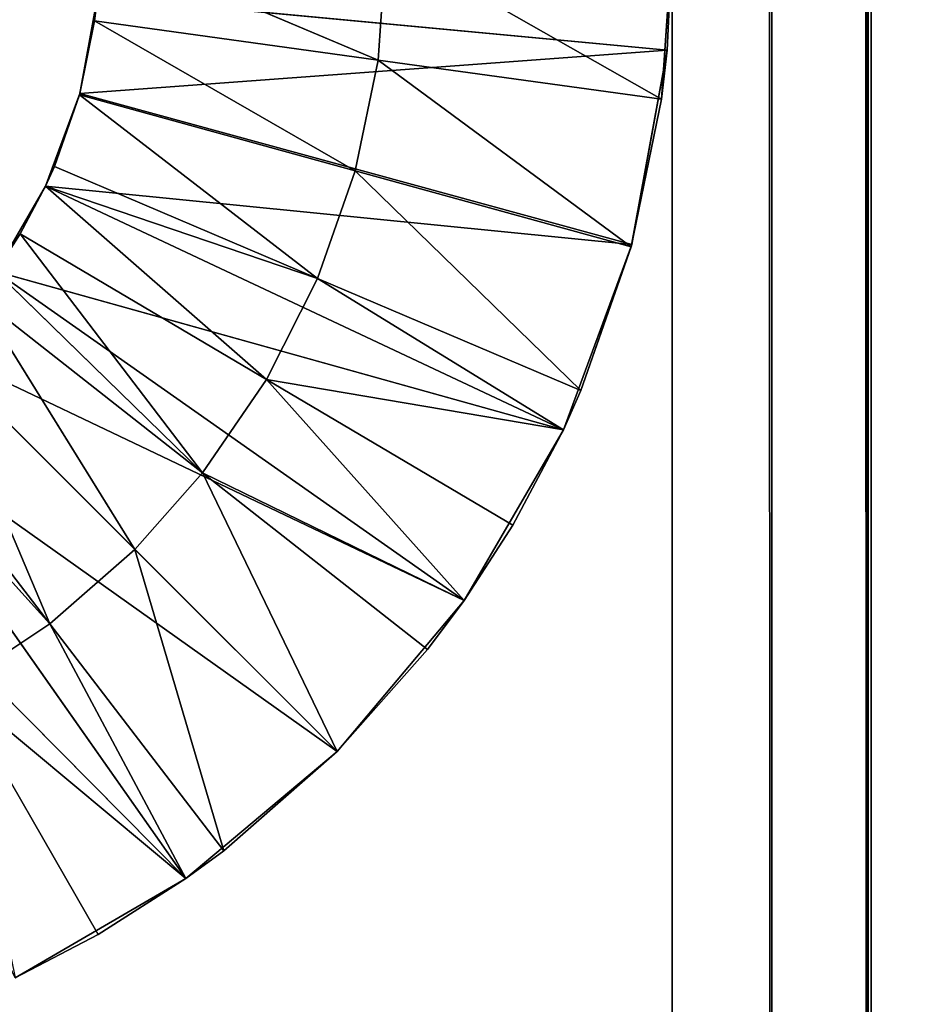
# Model space of a CAD drawing. Header units: centimetres. Extents: x 0 to 30.7, y 0 to 40.
# Tile 197 of 256: x 30.016 to 30.173, y 0.714 to 0.887. Entities that reach past the tile are written whole.
import ezdxf

# ---------------------------------------------------------------- set-up
doc = ezdxf.new("R2010")
doc.units = ezdxf.units.CM
doc.header["$LTSCALE"] = 2.54
doc.layers.get('0').update_dxf_attribs({"true_color": 0xff5454})

# ---------------------------------------------------------------- blocks, each defined once
blk = doc.blocks.new('Kosz na _mieci DERBIN SMALL.STL')
at = {"color": 0}
for p, q in [((30.14736, 0, 15.69848), (30.13, 40, 15.7)), ((30.14736, 0, 15.69848), (30.13, 40, 15.7)), ((30.13, 0, 15.7), (30.13, 40, 15.7)), ((30.13, 40, 15.8), (30.13, 0, 15.8)), ((30.16473, 0, 15.79696), (30.13, 40, 15.8)), ((30.16473, 0, 15.79696), (30.13, 40, 15.8)), ((30.13, 0, 15.7), (30.13, 40, 15.7)), ((30.13, 40, 15.8), (30.13, 0, 15.8)), ((30.1642, 0, 15.69397), (30.14736, 40, 15.69848)), ((30.1642, 0, 15.69397), (30.14736, 40, 15.69848)), ((30.14736, 0, 15.69848), (30.14736, 40, 15.69848)), ((30.14736, 0, 15.69848), (30.14736, 40, 15.69848)), ((30.1642, 0, 15.69397), (30.1642, 40, 15.69397)), ((30.1642, 0, 15.69397), (30.1642, 40, 15.69397)), ((30.16473, 0, 15.79696), (30.16473, 40, 15.79696)), ((30.16473, 0, 15.79696), (30.16473, 40, 15.79696)), ((30.03, 0.9, 0.2), (30.02906, 0.88632, 15.47836)), ((30.02906, 0.88632, 15.47836), (30.03, 0.9, 15.48586)), ((30.03, 0.9, 0.2), (30.02906, 0.88632, 15.47836)), ((30.02906, 0.88632, 15.47836), (30.03, 0.9, 15.48586)), ((30.03, 0.9, 15.48586), (30.07858, 0.87948, 15.47836)), ((30.03, 0.9, 15.48586), (30.07858, 0.87948, 15.47836)), ((30.07858, 0.87948, 15.47836), (30.08, 0.9, 15.48586)), ((30.07858, 0.87948, 15.47836), (30.08, 0.9, 15.48586)), ((30.08, 0.9, 15.48586), (30.12811, 0.87264, 15.47836)), ((30.08, 0.9, 15.48586), (30.12811, 0.87264, 15.47836)), ((30.13, 0.9, 0.2), (30.12811, 0.87264, 15.47836)), ((30.13, 0.9, 0.2), (30.12811, 0.87264, 15.47836)), ((30.13, 0.9, 15.48586), (30.12811, 0.87264, 15.47836)), ((30.13, 0.9, 15.48586), (30.12811, 0.87264, 15.47836)), ((30.12911, 0.88118, 0.2), (30.13, 0.9, 0.2)), ((30.12911, 0.88118, 0.2), (30.13, 0.9, 0.2)), ((30.02956, 0.89059, 0.2), (30.02646, 0.87361, 0.2)), ((30.02956, 0.89059, 0.2), (30.02646, 0.87361, 0.2)), ((30.02956, 0.89059, 0.2), (30.02906, 0.88632, 15.47836)), ((30.02956, 0.89059, 0.2), (30.02906, 0.88632, 15.47836)), ((30.12911, 0.88118, 0.2), (30.02956, 0.89059, 0.2)), ((30.12911, 0.88118, 0.2), (30.02956, 0.89059, 0.2)), ((30.02639, 0.8734, 15.47114), (30.02906, 0.88632, 15.47836)), ((30.02639, 0.8734, 15.47114), (30.02906, 0.88632, 15.47836)), ((30.02646, 0.87361, 0.2), (30.02906, 0.88632, 15.47836)), ((30.02646, 0.87361, 0.2), (30.02906, 0.88632, 15.47836)), ((30.02906, 0.88632, 15.47836), (30.07858, 0.87948, 15.47836)), ((30.02906, 0.88632, 15.47836), (30.07858, 0.87948, 15.47836)), ((30.02906, 0.88632, 15.47836), (30.07459, 0.8601, 15.47114)), ((30.02906, 0.88632, 15.47836), (30.07459, 0.8601, 15.47114)), ((30.12911, 0.88118, 0.2), (30.02646, 0.87361, 0.2)), ((30.12911, 0.88118, 0.2), (30.02646, 0.87361, 0.2)), ((30.12911, 0.88118, 0.2), (30.12279, 0.8468, 15.47114)), ((30.12911, 0.88118, 0.2), (30.12279, 0.8468, 15.47114)), ((30.12291, 0.84723, 0.2), (30.12911, 0.88118, 0.2)), ((30.12291, 0.84723, 0.2), (30.12911, 0.88118, 0.2)), ((30.12911, 0.88118, 0.2), (30.12811, 0.87264, 15.47836)), ((30.12911, 0.88118, 0.2), (30.12811, 0.87264, 15.47836)), ((30.07459, 0.8601, 15.47114), (30.07858, 0.87948, 15.47836)), ((30.07459, 0.8601, 15.47114), (30.07858, 0.87948, 15.47836)), ((30.07858, 0.87948, 15.47836), (30.12811, 0.87264, 15.47836)), ((30.07858, 0.87948, 15.47836), (30.12811, 0.87264, 15.47836)), ((30.07858, 0.87948, 15.47836), (30.12279, 0.8468, 15.47114)), ((30.07858, 0.87948, 15.47836), (30.12279, 0.8468, 15.47114)), ((30.02646, 0.87361, 0.2), (30.02048, 0.85742, 0.2)), ((30.02646, 0.87361, 0.2), (30.02048, 0.85742, 0.2)), ((30.02202, 0.86085, 15.46387), (30.02646, 0.87361, 0.2)), ((30.02202, 0.86085, 15.46387), (30.02646, 0.87361, 0.2)), ((30.02202, 0.86085, 15.46387), (30.02639, 0.8734, 15.47114)), ((30.02202, 0.86085, 15.46387), (30.02639, 0.8734, 15.47114)), ((30.02639, 0.8734, 15.47114), (30.02646, 0.87361, 0.2)), ((30.02639, 0.8734, 15.47114), (30.02646, 0.87361, 0.2)), ((30.02639, 0.8734, 15.47114), (30.07459, 0.8601, 15.47114)), ((30.02639, 0.8734, 15.47114), (30.07459, 0.8601, 15.47114)), ((30.02639, 0.8734, 15.47114), (30.06802, 0.84127, 15.46387)), ((30.02639, 0.8734, 15.47114), (30.06802, 0.84127, 15.46387)), ((30.12291, 0.84723, 0.2), (30.02646, 0.87361, 0.2)), ((30.12291, 0.84723, 0.2), (30.02646, 0.87361, 0.2)), ((30.12811, 0.87264, 15.47836), (30.12279, 0.8468, 15.47114)), ((30.12811, 0.87264, 15.47836), (30.12279, 0.8468, 15.47114)), ((30.02048, 0.85742, 0.2), (30.02202, 0.86085, 15.46387)), ((30.02048, 0.85742, 15.46182), (30.02202, 0.86085, 15.46387)), ((30.02048, 0.85742, 0.2), (30.02202, 0.86085, 15.46387)), ((30.02048, 0.85742, 15.46182), (30.02202, 0.86085, 15.46387)), ((30.02202, 0.86085, 15.46387), (30.06802, 0.84127, 15.46387)), ((30.02202, 0.86085, 15.46387), (30.06802, 0.84127, 15.46387)), ((30.06802, 0.84127, 15.46387), (30.07459, 0.8601, 15.47114)), ((30.06802, 0.84127, 15.46387), (30.07459, 0.8601, 15.47114)), ((30.07459, 0.8601, 15.47114), (30.12279, 0.8468, 15.47114)), ((30.07459, 0.8601, 15.47114), (30.12279, 0.8468, 15.47114)), ((30.07459, 0.8601, 15.47114), (30.11404, 0.8217, 15.46387)), ((30.07459, 0.8601, 15.47114), (30.11404, 0.8217, 15.46387)), ((30.02048, 0.85742, 0.2), (30.01181, 0.8425, 0.2)), ((30.02048, 0.85742, 0.2), (30.01181, 0.8425, 0.2)), ((30.01607, 0.84909, 15.45666), (30.02048, 0.85742, 0.2)), ((30.01607, 0.84909, 15.45666), (30.02048, 0.85742, 0.2)), ((30.01607, 0.84909, 15.45666), (30.02048, 0.85742, 15.46182)), ((30.01607, 0.84909, 15.45666), (30.02048, 0.85742, 15.46182)), ((30.02048, 0.85742, 15.46182), (30.02048, 0.85742, 0.2)), ((30.02048, 0.85742, 15.46182), (30.02048, 0.85742, 0.2)), ((30.12291, 0.84723, 0.2), (30.02048, 0.85742, 0.2)), ((30.12291, 0.84723, 0.2), (30.02048, 0.85742, 0.2)), ((30.11096, 0.81484, 0.2), (30.02048, 0.85742, 0.2)), ((30.11096, 0.81484, 0.2), (30.02048, 0.85742, 0.2)), ((30.06802, 0.84127, 15.46387), (30.02048, 0.85742, 15.46182)), ((30.02048, 0.85742, 15.46182), (30.0591, 0.82364, 15.45666)), ((30.06802, 0.84127, 15.46387), (30.02048, 0.85742, 15.46182)), ((30.02048, 0.85742, 15.46182), (30.0591, 0.82364, 15.45666)), ((30.01181, 0.8425, 15.45237), (30.01607, 0.84909, 15.45666)), ((30.01607, 0.84909, 15.45666), (30.01181, 0.8425, 0.2)), ((30.01607, 0.84909, 15.45666), (30.01181, 0.8425, 0.2)), ((30.01181, 0.8425, 15.45237), (30.01607, 0.84909, 15.45666)), ((30.04792, 0.8073, 15.44944), (30.01607, 0.84909, 15.45666)), ((30.0591, 0.82364, 15.45666), (30.01607, 0.84909, 15.45666)), ((30.04792, 0.8073, 15.44944), (30.01607, 0.84909, 15.45666)), ((30.0591, 0.82364, 15.45666), (30.01607, 0.84909, 15.45666)), ((30.11096, 0.81484, 0.2), (30.12291, 0.84723, 0.2)), ((30.11096, 0.81484, 0.2), (30.12291, 0.84723, 0.2)), ((30.12291, 0.84723, 0.2), (30.11404, 0.8217, 15.46387)), ((30.12291, 0.84723, 0.2), (30.11404, 0.8217, 15.46387)), ((30.12291, 0.84723, 0.2), (30.12279, 0.8468, 15.47114)), ((30.12291, 0.84723, 0.2), (30.12279, 0.8468, 15.47114)), ((30.12279, 0.8468, 15.47114), (30.11404, 0.8217, 15.46387)), ((30.12279, 0.8468, 15.47114), (30.11404, 0.8217, 15.46387)), ((30.11096, 0.81484, 0.2), (30.01181, 0.8425, 0.2)), ((30.11096, 0.81484, 0.2), (30.01181, 0.8425, 0.2)), ((30.09363, 0.785, 0.2), (30.01181, 0.8425, 0.2)), ((30.09363, 0.785, 0.2), (30.01181, 0.8425, 0.2)), ((30.01181, 0.8425, 15.45237), (30.04792, 0.8073, 15.44944)), ((30.01181, 0.8425, 15.45237), (30.04792, 0.8073, 15.44944)), ((30.0591, 0.82364, 15.45666), (30.06802, 0.84127, 15.46387)), ((30.0591, 0.82364, 15.45666), (30.06802, 0.84127, 15.46387)), ((30.06802, 0.84127, 15.46387), (30.11404, 0.8217, 15.46387)), ((30.06802, 0.84127, 15.46387), (30.11404, 0.8217, 15.46387)), ((30.06802, 0.84127, 15.46387), (30.11096, 0.81485, 15.46182)), ((30.06802, 0.84127, 15.46387), (30.11096, 0.81485, 15.46182)), ((30.00861, 0.8382, 15.44944), (30.04792, 0.8073, 15.44944)), ((30.00861, 0.8382, 15.44944), (30.04792, 0.8073, 15.44944)), ((30.00861, 0.8382, 15.44944), (30.03607, 0.79393, 15.44293)), ((30.00861, 0.8382, 15.44944), (30.03607, 0.79393, 15.44293)), ((30.09363, 0.785, 0.2), (30.00071, 0.82929, 0.2)), ((30.09363, 0.785, 0.2), (30.00071, 0.82929, 0.2)), ((30.07142, 0.75858, 0.2), (30.00071, 0.82929, 0.2)), ((30.07142, 0.75858, 0.2), (30.00071, 0.82929, 0.2)), ((30.00071, 0.82929, 15.44293), (30.03607, 0.79393, 15.44293)), ((30.00071, 0.82929, 15.44293), (30.03607, 0.79393, 15.44293)), ((30.00071, 0.82929, 15.44293), (30.0212, 0.78092, 15.43573)), ((30.00071, 0.82929, 15.44293), (30.0212, 0.78092, 15.43573)), ((30.0591, 0.82364, 15.45666), (30.04792, 0.8073, 15.44944)), ((30.0591, 0.82364, 15.45666), (30.04792, 0.8073, 15.44944)), ((30.09362, 0.78501, 15.45237), (30.0591, 0.82364, 15.45666)), ((30.0591, 0.82364, 15.45666), (30.11096, 0.81485, 15.46182)), ((30.0591, 0.82364, 15.45666), (30.11096, 0.81485, 15.46182)), ((30.0591, 0.82364, 15.45666), (30.10214, 0.79819, 15.45666)), ((30.0591, 0.82364, 15.45666), (30.10214, 0.79819, 15.45666)), ((30.09362, 0.78501, 15.45237), (30.0591, 0.82364, 15.45666)), ((30.11096, 0.81484, 0.2), (30.11404, 0.8217, 15.46387)), ((30.11404, 0.8217, 15.46387), (30.11096, 0.81485, 15.46182)), ((30.11096, 0.81484, 0.2), (30.11404, 0.8217, 15.46387)), ((30.11404, 0.8217, 15.46387), (30.11096, 0.81485, 15.46182)), ((29.9908, 0.82061, 15.43573), (30.0212, 0.78092, 15.43573)), ((29.9908, 0.82061, 15.43573), (30.0212, 0.78092, 15.43573)), ((30.07142, 0.75858, 0.2), (29.9875, 0.81819, 0.2)), ((30.07142, 0.75858, 0.2), (29.9875, 0.81819, 0.2)), ((30.045, 0.73637, 0.2), (29.9875, 0.81819, 0.2)), ((30.045, 0.73637, 0.2), (29.9875, 0.81819, 0.2)), ((30.0212, 0.78092, 15.43573), (29.9875, 0.81819, 15.43348)), ((30.0212, 0.78092, 15.43573), (29.9875, 0.81819, 15.43348)), ((30.09363, 0.785, 0.2), (30.11096, 0.81484, 0.2)), ((30.09363, 0.785, 0.2), (30.11096, 0.81484, 0.2)), ((30.11096, 0.81485, 15.46182), (30.10214, 0.79819, 15.45666)), ((30.11096, 0.81485, 15.46182), (30.10214, 0.79819, 15.45666)), ((30.11096, 0.81484, 0.2), (30.10214, 0.79819, 15.45666)), ((30.11096, 0.81484, 0.2), (30.10214, 0.79819, 15.45666)), ((30.11096, 0.81484, 0.2), (30.11096, 0.81485, 15.46182)), ((30.11096, 0.81484, 0.2), (30.11096, 0.81485, 15.46182)), ((30.045, 0.73637, 0.2), (29.97258, 0.80952, 0.2)), ((30.045, 0.73637, 0.2), (29.97258, 0.80952, 0.2)), ((30.03607, 0.79393, 15.44293), (30.04792, 0.8073, 15.44944)), ((30.03607, 0.79393, 15.44293), (30.04792, 0.8073, 15.44944)), ((30.08722, 0.7764, 15.44944), (30.04792, 0.8073, 15.44944)), ((30.04792, 0.8073, 15.44944), (30.07142, 0.75858, 15.44293)), ((30.04792, 0.8073, 15.44944), (30.07142, 0.75858, 15.44293)), ((30.09362, 0.78501, 15.45237), (30.04792, 0.8073, 15.44944)), ((30.08722, 0.7764, 15.44944), (30.04792, 0.8073, 15.44944)), ((30.09362, 0.78501, 15.45237), (30.04792, 0.8073, 15.44944)), ((30.10214, 0.79819, 15.45666), (30.09362, 0.78501, 15.45237)), ((30.10214, 0.79819, 15.45666), (30.09362, 0.78501, 15.45237)), ((30.09363, 0.785, 0.2), (30.10214, 0.79819, 15.45666)), ((30.09363, 0.785, 0.2), (30.10214, 0.79819, 15.45666)), ((30.0212, 0.78092, 15.43573), (30.03607, 0.79393, 15.44293)), ((30.0212, 0.78092, 15.43573), (30.03607, 0.79393, 15.44293)), ((30.03607, 0.79393, 15.44293), (30.07142, 0.75858, 15.44293)), ((30.03607, 0.79393, 15.44293), (30.07142, 0.75858, 15.44293)), ((30.03607, 0.79393, 15.44293), (30.05161, 0.74123, 15.43573)), ((30.03607, 0.79393, 15.44293), (30.05161, 0.74123, 15.43573)), ((30.07142, 0.75858, 0.2), (30.09362, 0.78501, 15.45237)), ((30.07142, 0.75858, 0.2), (30.09362, 0.78501, 15.45237)), ((30.07142, 0.75858, 0.2), (30.09363, 0.785, 0.2)), ((30.07142, 0.75858, 0.2), (30.09363, 0.785, 0.2)), ((30.09362, 0.78501, 15.45237), (30.08722, 0.7764, 15.44944)), ((30.09362, 0.78501, 15.45237), (30.08722, 0.7764, 15.44944)), ((30.09363, 0.785, 0.2), (30.09362, 0.78501, 15.45237)), ((30.09363, 0.785, 0.2), (30.09362, 0.78501, 15.45237)), ((30.00474, 0.76996, 15.42851), (30.0212, 0.78092, 15.43573)), ((30.00474, 0.76996, 15.42851), (30.0212, 0.78092, 15.43573)), ((30.0212, 0.78092, 15.43573), (30.05161, 0.74123, 15.43573)), ((30.0212, 0.78092, 15.43573), (30.05161, 0.74123, 15.43573)), ((30.0212, 0.78092, 15.43573), (30.045, 0.73638, 15.43348)), ((30.0212, 0.78092, 15.43573), (30.045, 0.73638, 15.43348)), ((30.08722, 0.7764, 15.44944), (30.07142, 0.75858, 15.44293)), ((30.07142, 0.75858, 0.2), (30.08722, 0.7764, 15.44944)), ((30.07142, 0.75858, 0.2), (30.08722, 0.7764, 15.44944)), ((30.08722, 0.7764, 15.44944), (30.07142, 0.75858, 15.44293)), ((30.00474, 0.76996, 15.42851), (30.045, 0.73638, 15.43348)), ((30.00474, 0.76996, 15.42851), (30.045, 0.73638, 15.43348)), ((30.00474, 0.76996, 15.42851), (30.02966, 0.72661, 15.42851)), ((30.00474, 0.76996, 15.42851), (30.02966, 0.72661, 15.42851)), ((30.045, 0.73637, 0.2), (30.07142, 0.75858, 0.2)), ((30.045, 0.73637, 0.2), (30.07142, 0.75858, 0.2)), ((30.07142, 0.75858, 15.44293), (30.05161, 0.74123, 15.43573)), ((30.05161, 0.74123, 15.43573), (30.07142, 0.75858, 0.2)), ((30.05161, 0.74123, 15.43573), (30.07142, 0.75858, 0.2)), ((30.07142, 0.75858, 15.44293), (30.05161, 0.74123, 15.43573)), ((30.07142, 0.75858, 15.44293), (30.07142, 0.75858, 0.2)), ((30.07142, 0.75858, 15.44293), (30.07142, 0.75858, 0.2)), ((30.05161, 0.74123, 15.43573), (30.045, 0.73637, 0.2)), ((30.05161, 0.74123, 15.43573), (30.045, 0.73637, 0.2)), ((30.05161, 0.74123, 15.43573), (30.045, 0.73638, 15.43348)), ((30.05161, 0.74123, 15.43573), (30.045, 0.73638, 15.43348)), ((30.01516, 0.71903, 0.2), (30.045, 0.73637, 0.2)), ((30.01516, 0.71903, 0.2), (30.045, 0.73637, 0.2)), ((30.045, 0.73638, 15.43348), (30.02966, 0.72661, 15.42851)), ((30.045, 0.73638, 15.43348), (30.02966, 0.72661, 15.42851)), ((30.045, 0.73637, 0.2), (30.02966, 0.72661, 15.42851)), ((30.045, 0.73637, 0.2), (30.02966, 0.72661, 15.42851)), ((30.045, 0.73638, 15.43348), (30.045, 0.73637, 0.2)), ((30.045, 0.73638, 15.43348), (30.045, 0.73637, 0.2)), ((30.02966, 0.72661, 15.42851), (30.01516, 0.71903, 0.2)), ((30.02966, 0.72661, 15.42851), (30.01516, 0.71903, 0.2)), ((30.02966, 0.72661, 15.42851), (30.01516, 0.71904, 15.42404)), ((30.02966, 0.72661, 15.42851), (30.01516, 0.71904, 15.42404))]:
    blk.add_line(p, q, dxfattribs=at)
mesh = blk.add_polyface(dxfattribs=at)
corners = [(30.13, 40, 15.7), (0.53, 0, 15.7), (0.53, 40, 15.7)]
mesh.append_faces([[corners[k] for k in face] for face in [(0, 1, 2)]], dxfattribs={"color": 0})
mesh = blk.add_polyface(dxfattribs=at)
corners = [(30.13, 0, 15.7), (0.53, 0, 15.7), (30.13, 40, 15.7)]
mesh.append_faces([[corners[k] for k in face] for face in [(0, 1, 2)]], dxfattribs={"color": 0})
mesh = blk.add_polyface(dxfattribs=at)
corners = [(30.13, 40, 15.8), (0.53, 0, 15.8), (30.13, 0, 15.8)]
mesh.append_faces([[corners[k] for k in face] for face in [(0, 1, 2)]], dxfattribs={"color": 0})
mesh = blk.add_polyface(dxfattribs=at)
corners = [(30.13, 40, 15.8), (0.53, 40, 15.8), (0.53, 0, 15.8)]
mesh.append_faces([[corners[k] for k in face] for face in [(0, 1, 2)]], dxfattribs={"color": 0})
mesh = blk.add_polyface(dxfattribs=at)
corners = [(30.14736, 0, 15.69848), (30.13, 40, 15.7), (30.14736, 40, 15.69848)]
mesh.append_faces([[corners[k] for k in face] for face in [(0, 1, 2)]], dxfattribs={"color": 0})
mesh = blk.add_polyface(dxfattribs=at)
corners = [(30.14736, 0, 15.69848), (30.13, 0, 15.7), (30.13, 40, 15.7)]
mesh.append_faces([[corners[k] for k in face] for face in [(0, 1, 2)]], dxfattribs={"color": 0})
mesh = blk.add_polyface(dxfattribs=at)
corners = [(30.16473, 0, 15.79696), (30.13, 40, 15.8), (30.13, 0, 15.8)]
mesh.append_faces([[corners[k] for k in face] for face in [(0, 1, 2)]], dxfattribs={"color": 0})
mesh = blk.add_polyface(dxfattribs=at)
corners = [(30.16473, 40, 15.79696), (30.13, 40, 15.8), (30.16473, 0, 15.79696)]
mesh.append_faces([[corners[k] for k in face] for face in [(0, 1, 2)]], dxfattribs={"color": 0})
mesh = blk.add_polyface(dxfattribs=at)
corners = [(30.1642, 0, 15.69397), (30.14736, 40, 15.69848), (30.1642, 40, 15.69397)]
mesh.append_faces([[corners[k] for k in face] for face in [(0, 1, 2)]], dxfattribs={"color": 0})
mesh = blk.add_polyface(dxfattribs=at)
corners = [(30.1642, 0, 15.69397), (30.14736, 0, 15.69848), (30.14736, 40, 15.69848)]
mesh.append_faces([[corners[k] for k in face] for face in [(0, 1, 2)]], dxfattribs={"color": 0})
mesh = blk.add_polyface(dxfattribs=at)
corners = [(30.18, 0, 15.6866), (30.1642, 40, 15.69397), (30.18, 40, 15.6866)]
mesh.append_faces([[corners[k] for k in face] for face in [(0, 1, 2)]], dxfattribs={"color": 0})
mesh = blk.add_polyface(dxfattribs=at)
corners = [(30.18, 0, 15.6866), (30.1642, 0, 15.69397), (30.1642, 40, 15.69397)]
mesh.append_faces([[corners[k] for k in face] for face in [(0, 1, 2)]], dxfattribs={"color": 0})
mesh = blk.add_polyface(dxfattribs=at)
corners = [(30.1984, 0, 15.78794), (30.16473, 40, 15.79696), (30.16473, 0, 15.79696)]
mesh.append_faces([[corners[k] for k in face] for face in [(0, 1, 2)]], dxfattribs={"color": 0})
mesh = blk.add_polyface(dxfattribs=at)
corners = [(30.1984, 40, 15.78794), (30.16473, 40, 15.79696), (30.1984, 0, 15.78794)]
mesh.append_faces([[corners[k] for k in face] for face in [(0, 1, 2)]], dxfattribs={"color": 0})
mesh = blk.add_polyface(dxfattribs=at)
corners = [(30.03, 0.9, 0.2), (30.02906, 0.88632, 15.47836), (30.03, 0.9, 15.48586)]
mesh.append_faces([[corners[k] for k in face] for face in [(0, 1, 2)]], dxfattribs={"color": 0})
mesh = blk.add_polyface(dxfattribs=at)
corners = [(30.03, 0.9, 0.2), (30.02956, 0.89059, 0.2), (30.02906, 0.88632, 15.47836)]
mesh.append_faces([[corners[k] for k in face] for face in [(0, 1, 2)]], dxfattribs={"color": 0})
mesh = blk.add_polyface(dxfattribs=at)
corners = [(30.07858, 0.87948, 15.47836), (30.03, 0.9, 15.48586), (30.02906, 0.88632, 15.47836)]
mesh.append_faces([[corners[k] for k in face] for face in [(0, 1, 2)]], dxfattribs={"color": 0})
mesh = blk.add_polyface(dxfattribs=at)
corners = [(30.13, 0.9, 0.2), (30.12911, 0.88118, 0.2), (30.02956, 0.89059, 0.2)]
mesh.append_faces([[corners[k] for k in face] for face in [(0, 1, 2)]], dxfattribs={"color": 0})
mesh = blk.add_polyface(dxfattribs=at)
corners = [(30.08, 0.9, 15.48586), (30.03, 0.9, 15.48586), (30.07858, 0.87948, 15.47836)]
mesh.append_faces([[corners[k] for k in face] for face in [(0, 1, 2)]], dxfattribs={"color": 0})
mesh = blk.add_polyface(dxfattribs=at)
corners = [(30.12811, 0.87264, 15.47836), (30.08, 0.9, 15.48586), (30.07858, 0.87948, 15.47836)]
mesh.append_faces([[corners[k] for k in face] for face in [(0, 1, 2)]], dxfattribs={"color": 0})
mesh = blk.add_polyface(dxfattribs=at)
corners = [(30.13, 0.9, 15.48586), (30.08, 0.9, 15.48586), (30.12811, 0.87264, 15.47836)]
mesh.append_faces([[corners[k] for k in face] for face in [(0, 1, 2)]], dxfattribs={"color": 0})
mesh = blk.add_polyface(dxfattribs=at)
corners = [(30.13, 0.9, 0.2), (30.12811, 0.87264, 15.47836), (30.12911, 0.88118, 0.2)]
mesh.append_faces([[corners[k] for k in face] for face in [(0, 1, 2)]], dxfattribs={"color": 0})
mesh = blk.add_polyface(dxfattribs=at)
corners = [(30.13, 0.9, 15.48586), (30.12811, 0.87264, 15.47836), (30.13, 0.9, 0.2)]
mesh.append_faces([[corners[k] for k in face] for face in [(0, 1, 2)]], dxfattribs={"color": 0})
mesh = blk.add_polyface(dxfattribs=at)
corners = [(30.02956, 0.89059, 0.2), (30.02646, 0.87361, 0.2), (30.02906, 0.88632, 15.47836)]
mesh.append_faces([[corners[k] for k in face] for face in [(0, 1, 2)]], dxfattribs={"color": 0})
mesh = blk.add_polyface(dxfattribs=at)
corners = [(30.12911, 0.88118, 0.2), (30.02646, 0.87361, 0.2), (30.02956, 0.89059, 0.2)]
mesh.append_faces([[corners[k] for k in face] for face in [(0, 1, 2)]], dxfattribs={"color": 0})
mesh = blk.add_polyface(dxfattribs=at)
corners = [(30.02906, 0.88632, 15.47836), (30.02646, 0.87361, 0.2), (30.02639, 0.8734, 15.47114)]
mesh.append_faces([[corners[k] for k in face] for face in [(0, 1, 2)]], dxfattribs={"color": 0})
mesh = blk.add_polyface(dxfattribs=at)
corners = [(30.07459, 0.8601, 15.47114), (30.02906, 0.88632, 15.47836), (30.02639, 0.8734, 15.47114)]
mesh.append_faces([[corners[k] for k in face] for face in [(0, 1, 2)]], dxfattribs={"color": 0})
mesh = blk.add_polyface(dxfattribs=at)
corners = [(30.07858, 0.87948, 15.47836), (30.02906, 0.88632, 15.47836), (30.07459, 0.8601, 15.47114)]
mesh.append_faces([[corners[k] for k in face] for face in [(0, 1, 2)]], dxfattribs={"color": 0})
mesh = blk.add_polyface(dxfattribs=at)
corners = [(30.12911, 0.88118, 0.2), (30.12291, 0.84723, 0.2), (30.02646, 0.87361, 0.2)]
mesh.append_faces([[corners[k] for k in face] for face in [(0, 1, 2)]], dxfattribs={"color": 0})
mesh = blk.add_polyface(dxfattribs=at)
corners = [(30.12911, 0.88118, 0.2), (30.12279, 0.8468, 15.47114), (30.12291, 0.84723, 0.2)]
mesh.append_faces([[corners[k] for k in face] for face in [(0, 1, 2)]], dxfattribs={"color": 0})
mesh = blk.add_polyface(dxfattribs=at)
corners = [(30.12911, 0.88118, 0.2), (30.12811, 0.87264, 15.47836), (30.12279, 0.8468, 15.47114)]
mesh.append_faces([[corners[k] for k in face] for face in [(0, 1, 2)]], dxfattribs={"color": 0})
mesh = blk.add_polyface(dxfattribs=at)
corners = [(30.12279, 0.8468, 15.47114), (30.07858, 0.87948, 15.47836), (30.07459, 0.8601, 15.47114)]
mesh.append_faces([[corners[k] for k in face] for face in [(0, 1, 2)]], dxfattribs={"color": 0})
mesh = blk.add_polyface(dxfattribs=at)
corners = [(30.12811, 0.87264, 15.47836), (30.07858, 0.87948, 15.47836), (30.12279, 0.8468, 15.47114)]
mesh.append_faces([[corners[k] for k in face] for face in [(0, 1, 2)]], dxfattribs={"color": 0})
mesh = blk.add_polyface(dxfattribs=at)
corners = [(30.02646, 0.87361, 0.2), (30.02048, 0.85742, 0.2), (30.02202, 0.86085, 15.46387)]
mesh.append_faces([[corners[k] for k in face] for face in [(0, 1, 2)]], dxfattribs={"color": 0})
mesh = blk.add_polyface(dxfattribs=at)
corners = [(30.12291, 0.84723, 0.2), (30.02048, 0.85742, 0.2), (30.02646, 0.87361, 0.2)]
mesh.append_faces([[corners[k] for k in face] for face in [(0, 1, 2)]], dxfattribs={"color": 0})
mesh = blk.add_polyface(dxfattribs=at)
corners = [(30.02646, 0.87361, 0.2), (30.02202, 0.86085, 15.46387), (30.02639, 0.8734, 15.47114)]
mesh.append_faces([[corners[k] for k in face] for face in [(0, 1, 2)]], dxfattribs={"color": 0})
mesh = blk.add_polyface(dxfattribs=at)
corners = [(30.06802, 0.84127, 15.46387), (30.02639, 0.8734, 15.47114), (30.02202, 0.86085, 15.46387)]
mesh.append_faces([[corners[k] for k in face] for face in [(0, 1, 2)]], dxfattribs={"color": 0})
mesh = blk.add_polyface(dxfattribs=at)
corners = [(30.07459, 0.8601, 15.47114), (30.02639, 0.8734, 15.47114), (30.06802, 0.84127, 15.46387)]
mesh.append_faces([[corners[k] for k in face] for face in [(0, 1, 2)]], dxfattribs={"color": 0})
mesh = blk.add_polyface(dxfattribs=at)
corners = [(30.02202, 0.86085, 15.46387), (30.02048, 0.85742, 0.2), (30.02048, 0.85742, 15.46182)]
mesh.append_faces([[corners[k] for k in face] for face in [(0, 1, 2)]], dxfattribs={"color": 0})
mesh = blk.add_polyface(dxfattribs=at)
corners = [(30.06802, 0.84127, 15.46387), (30.02202, 0.86085, 15.46387), (30.02048, 0.85742, 15.46182)]
mesh.append_faces([[corners[k] for k in face] for face in [(0, 1, 2)]], dxfattribs={"color": 0})
mesh = blk.add_polyface(dxfattribs=at)
corners = [(30.11404, 0.8217, 15.46387), (30.07459, 0.8601, 15.47114), (30.06802, 0.84127, 15.46387)]
mesh.append_faces([[corners[k] for k in face] for face in [(0, 1, 2)]], dxfattribs={"color": 0})
mesh = blk.add_polyface(dxfattribs=at)
corners = [(30.12279, 0.8468, 15.47114), (30.07459, 0.8601, 15.47114), (30.11404, 0.8217, 15.46387)]
mesh.append_faces([[corners[k] for k in face] for face in [(0, 1, 2)]], dxfattribs={"color": 0})
mesh = blk.add_polyface(dxfattribs=at)
corners = [(30.02048, 0.85742, 0.2), (30.01181, 0.8425, 0.2), (30.01607, 0.84909, 15.45666)]
mesh.append_faces([[corners[k] for k in face] for face in [(0, 1, 2)]], dxfattribs={"color": 0})
mesh = blk.add_polyface(dxfattribs=at)
corners = [(30.11096, 0.81484, 0.2), (30.01181, 0.8425, 0.2), (30.02048, 0.85742, 0.2)]
mesh.append_faces([[corners[k] for k in face] for face in [(0, 1, 2)]], dxfattribs={"color": 0})
mesh = blk.add_polyface(dxfattribs=at)
corners = [(30.02048, 0.85742, 15.46182), (30.02048, 0.85742, 0.2), (30.01607, 0.84909, 15.45666)]
mesh.append_faces([[corners[k] for k in face] for face in [(0, 1, 2)]], dxfattribs={"color": 0})
mesh = blk.add_polyface(dxfattribs=at)
corners = [(30.0591, 0.82364, 15.45666), (30.02048, 0.85742, 15.46182), (30.01607, 0.84909, 15.45666)]
mesh.append_faces([[corners[k] for k in face] for face in [(0, 1, 2)]], dxfattribs={"color": 0})
mesh = blk.add_polyface(dxfattribs=at)
corners = [(30.12291, 0.84723, 0.2), (30.11096, 0.81484, 0.2), (30.02048, 0.85742, 0.2)]
mesh.append_faces([[corners[k] for k in face] for face in [(0, 1, 2)]], dxfattribs={"color": 0})
mesh = blk.add_polyface(dxfattribs=at)
corners = [(30.06802, 0.84127, 15.46387), (30.02048, 0.85742, 15.46182), (30.0591, 0.82364, 15.45666)]
mesh.append_faces([[corners[k] for k in face] for face in [(0, 1, 2)]], dxfattribs={"color": 0})
mesh = blk.add_polyface(dxfattribs=at)
corners = [(30.01607, 0.84909, 15.45666), (30.01181, 0.8425, 0.2), (30.01181, 0.8425, 15.45237)]
mesh.append_faces([[corners[k] for k in face] for face in [(0, 1, 2)]], dxfattribs={"color": 0})
mesh = blk.add_polyface(dxfattribs=at)
corners = [(30.04792, 0.8073, 15.44944), (30.01607, 0.84909, 15.45666), (30.01181, 0.8425, 15.45237)]
mesh.append_faces([[corners[k] for k in face] for face in [(0, 1, 2)]], dxfattribs={"color": 0})
mesh = blk.add_polyface(dxfattribs=at)
corners = [(30.0591, 0.82364, 15.45666), (30.01607, 0.84909, 15.45666), (30.04792, 0.8073, 15.44944)]
mesh.append_faces([[corners[k] for k in face] for face in [(0, 1, 2)]], dxfattribs={"color": 0})
mesh = blk.add_polyface(dxfattribs=at)
corners = [(30.12291, 0.84723, 0.2), (30.11404, 0.8217, 15.46387), (30.11096, 0.81484, 0.2)]
mesh.append_faces([[corners[k] for k in face] for face in [(0, 1, 2)]], dxfattribs={"color": 0})
mesh = blk.add_polyface(dxfattribs=at)
corners = [(30.12291, 0.84723, 0.2), (30.12279, 0.8468, 15.47114), (30.11404, 0.8217, 15.46387)]
mesh.append_faces([[corners[k] for k in face] for face in [(0, 1, 2)]], dxfattribs={"color": 0})
mesh = blk.add_polyface(dxfattribs=at)
corners = [(30.09363, 0.785, 0.2), (30.00071, 0.82929, 0.2), (30.01181, 0.8425, 0.2)]
mesh.append_faces([[corners[k] for k in face] for face in [(0, 1, 2)]], dxfattribs={"color": 0})
mesh = blk.add_polyface(dxfattribs=at)
corners = [(30.04792, 0.8073, 15.44944), (30.01181, 0.8425, 15.45237), (30.00861, 0.8382, 15.44944)]
mesh.append_faces([[corners[k] for k in face] for face in [(0, 1, 2)]], dxfattribs={"color": 0})
mesh = blk.add_polyface(dxfattribs=at)
corners = [(30.11096, 0.81484, 0.2), (30.09363, 0.785, 0.2), (30.01181, 0.8425, 0.2)]
mesh.append_faces([[corners[k] for k in face] for face in [(0, 1, 2)]], dxfattribs={"color": 0})
mesh = blk.add_polyface(dxfattribs=at)
corners = [(30.11096, 0.81485, 15.46182), (30.06802, 0.84127, 15.46387), (30.0591, 0.82364, 15.45666)]
mesh.append_faces([[corners[k] for k in face] for face in [(0, 1, 2)]], dxfattribs={"color": 0})
mesh = blk.add_polyface(dxfattribs=at)
corners = [(30.11404, 0.8217, 15.46387), (30.06802, 0.84127, 15.46387), (30.11096, 0.81485, 15.46182)]
mesh.append_faces([[corners[k] for k in face] for face in [(0, 1, 2)]], dxfattribs={"color": 0})
mesh = blk.add_polyface(dxfattribs=at)
corners = [(30.03607, 0.79393, 15.44293), (30.00861, 0.8382, 15.44944), (30.00071, 0.82929, 15.44293)]
mesh.append_faces([[corners[k] for k in face] for face in [(0, 1, 2)]], dxfattribs={"color": 0})
mesh = blk.add_polyface(dxfattribs=at)
corners = [(30.04792, 0.8073, 15.44944), (30.00861, 0.8382, 15.44944), (30.03607, 0.79393, 15.44293)]
mesh.append_faces([[corners[k] for k in face] for face in [(0, 1, 2)]], dxfattribs={"color": 0})
mesh = blk.add_polyface(dxfattribs=at)
corners = [(30.07142, 0.75858, 0.2), (29.9875, 0.81819, 0.2), (30.00071, 0.82929, 0.2)]
mesh.append_faces([[corners[k] for k in face] for face in [(0, 1, 2)]], dxfattribs={"color": 0})
mesh = blk.add_polyface(dxfattribs=at)
corners = [(30.0212, 0.78092, 15.43573), (30.00071, 0.82929, 15.44293), (29.9908, 0.82061, 15.43573)]
mesh.append_faces([[corners[k] for k in face] for face in [(0, 1, 2)]], dxfattribs={"color": 0})
mesh = blk.add_polyface(dxfattribs=at)
corners = [(30.09363, 0.785, 0.2), (30.07142, 0.75858, 0.2), (30.00071, 0.82929, 0.2)]
mesh.append_faces([[corners[k] for k in face] for face in [(0, 1, 2)]], dxfattribs={"color": 0})
mesh = blk.add_polyface(dxfattribs=at)
corners = [(30.03607, 0.79393, 15.44293), (30.00071, 0.82929, 15.44293), (30.0212, 0.78092, 15.43573)]
mesh.append_faces([[corners[k] for k in face] for face in [(0, 1, 2)]], dxfattribs={"color": 0})
mesh = blk.add_polyface(dxfattribs=at)
corners = [(30.09362, 0.78501, 15.45237), (30.0591, 0.82364, 15.45666), (30.04792, 0.8073, 15.44944)]
mesh.append_faces([[corners[k] for k in face] for face in [(0, 1, 2)]], dxfattribs={"color": 0})
mesh = blk.add_polyface(dxfattribs=at)
corners = [(30.11096, 0.81485, 15.46182), (30.0591, 0.82364, 15.45666), (30.10214, 0.79819, 15.45666)]
mesh.append_faces([[corners[k] for k in face] for face in [(0, 1, 2)]], dxfattribs={"color": 0})
mesh = blk.add_polyface(dxfattribs=at)
corners = [(30.10214, 0.79819, 15.45666), (30.0591, 0.82364, 15.45666), (30.09362, 0.78501, 15.45237)]
mesh.append_faces([[corners[k] for k in face] for face in [(0, 1, 2)]], dxfattribs={"color": 0})
mesh = blk.add_polyface(dxfattribs=at)
corners = [(30.11404, 0.8217, 15.46387), (30.11096, 0.81485, 15.46182), (30.11096, 0.81484, 0.2)]
mesh.append_faces([[corners[k] for k in face] for face in [(0, 1, 2)]], dxfattribs={"color": 0})
mesh = blk.add_polyface(dxfattribs=at)
corners = [(30.0212, 0.78092, 15.43573), (29.9908, 0.82061, 15.43573), (29.9875, 0.81819, 15.43348)]
mesh.append_faces([[corners[k] for k in face] for face in [(0, 1, 2)]], dxfattribs={"color": 0})
mesh = blk.add_polyface(dxfattribs=at)
corners = [(30.045, 0.73637, 0.2), (29.97258, 0.80952, 0.2), (29.9875, 0.81819, 0.2)]
mesh.append_faces([[corners[k] for k in face] for face in [(0, 1, 2)]], dxfattribs={"color": 0})
mesh = blk.add_polyface(dxfattribs=at)
corners = [(30.07142, 0.75858, 0.2), (30.045, 0.73637, 0.2), (29.9875, 0.81819, 0.2)]
mesh.append_faces([[corners[k] for k in face] for face in [(0, 1, 2)]], dxfattribs={"color": 0})
mesh = blk.add_polyface(dxfattribs=at)
corners = [(30.0212, 0.78092, 15.43573), (29.9875, 0.81819, 15.43348), (30.00474, 0.76996, 15.42851)]
mesh.append_faces([[corners[k] for k in face] for face in [(0, 1, 2)]], dxfattribs={"color": 0})
mesh = blk.add_polyface(dxfattribs=at)
corners = [(30.11096, 0.81484, 0.2), (30.10214, 0.79819, 15.45666), (30.09363, 0.785, 0.2)]
mesh.append_faces([[corners[k] for k in face] for face in [(0, 1, 2)]], dxfattribs={"color": 0})
mesh = blk.add_polyface(dxfattribs=at)
corners = [(30.11096, 0.81485, 15.46182), (30.10214, 0.79819, 15.45666), (30.11096, 0.81484, 0.2)]
mesh.append_faces([[corners[k] for k in face] for face in [(0, 1, 2)]], dxfattribs={"color": 0})
mesh = blk.add_polyface(dxfattribs=at)
corners = [(30.045, 0.73637, 0.2), (30.01516, 0.71903, 0.2), (29.97258, 0.80952, 0.2)]
mesh.append_faces([[corners[k] for k in face] for face in [(0, 1, 2)]], dxfattribs={"color": 0})
mesh = blk.add_polyface(dxfattribs=at)
corners = [(30.07142, 0.75858, 15.44293), (30.04792, 0.8073, 15.44944), (30.03607, 0.79393, 15.44293)]
mesh.append_faces([[corners[k] for k in face] for face in [(0, 1, 2)]], dxfattribs={"color": 0})
mesh = blk.add_polyface(dxfattribs=at)
corners = [(30.08722, 0.7764, 15.44944), (30.04792, 0.8073, 15.44944), (30.07142, 0.75858, 15.44293)]
mesh.append_faces([[corners[k] for k in face] for face in [(0, 1, 2)]], dxfattribs={"color": 0})
mesh = blk.add_polyface(dxfattribs=at)
corners = [(30.09362, 0.78501, 15.45237), (30.04792, 0.8073, 15.44944), (30.08722, 0.7764, 15.44944)]
mesh.append_faces([[corners[k] for k in face] for face in [(0, 1, 2)]], dxfattribs={"color": 0})
mesh = blk.add_polyface(dxfattribs=at)
corners = [(30.10214, 0.79819, 15.45666), (30.09362, 0.78501, 15.45237), (30.09363, 0.785, 0.2)]
mesh.append_faces([[corners[k] for k in face] for face in [(0, 1, 2)]], dxfattribs={"color": 0})
mesh = blk.add_polyface(dxfattribs=at)
corners = [(30.05161, 0.74123, 15.43573), (30.03607, 0.79393, 15.44293), (30.0212, 0.78092, 15.43573)]
mesh.append_faces([[corners[k] for k in face] for face in [(0, 1, 2)]], dxfattribs={"color": 0})
mesh = blk.add_polyface(dxfattribs=at)
corners = [(30.07142, 0.75858, 15.44293), (30.03607, 0.79393, 15.44293), (30.05161, 0.74123, 15.43573)]
mesh.append_faces([[corners[k] for k in face] for face in [(0, 1, 2)]], dxfattribs={"color": 0})
mesh = blk.add_polyface(dxfattribs=at)
corners = [(30.09362, 0.78501, 15.45237), (30.08722, 0.7764, 15.44944), (30.07142, 0.75858, 0.2)]
mesh.append_faces([[corners[k] for k in face] for face in [(0, 1, 2)]], dxfattribs={"color": 0})
mesh = blk.add_polyface(dxfattribs=at)
corners = [(30.09362, 0.78501, 15.45237), (30.07142, 0.75858, 0.2), (30.09363, 0.785, 0.2)]
mesh.append_faces([[corners[k] for k in face] for face in [(0, 1, 2)]], dxfattribs={"color": 0})
mesh = blk.add_polyface(dxfattribs=at)
corners = [(30.045, 0.73638, 15.43348), (30.0212, 0.78092, 15.43573), (30.00474, 0.76996, 15.42851)]
mesh.append_faces([[corners[k] for k in face] for face in [(0, 1, 2)]], dxfattribs={"color": 0})
mesh = blk.add_polyface(dxfattribs=at)
corners = [(30.05161, 0.74123, 15.43573), (30.0212, 0.78092, 15.43573), (30.045, 0.73638, 15.43348)]
mesh.append_faces([[corners[k] for k in face] for face in [(0, 1, 2)]], dxfattribs={"color": 0})
mesh = blk.add_polyface(dxfattribs=at)
corners = [(30.08722, 0.7764, 15.44944), (30.07142, 0.75858, 15.44293), (30.07142, 0.75858, 0.2)]
mesh.append_faces([[corners[k] for k in face] for face in [(0, 1, 2)]], dxfattribs={"color": 0})
mesh = blk.add_polyface(dxfattribs=at)
corners = [(30.045, 0.73638, 15.43348), (30.00474, 0.76996, 15.42851), (30.02966, 0.72661, 15.42851)]
mesh.append_faces([[corners[k] for k in face] for face in [(0, 1, 2)]], dxfattribs={"color": 0})
mesh = blk.add_polyface(dxfattribs=at)
corners = [(30.02966, 0.72661, 15.42851), (30.00474, 0.76996, 15.42851), (30.01516, 0.71904, 15.42404)]
mesh.append_faces([[corners[k] for k in face] for face in [(0, 1, 2)]], dxfattribs={"color": 0})
mesh = blk.add_polyface(dxfattribs=at)
corners = [(30.05161, 0.74123, 15.43573), (30.045, 0.73637, 0.2), (30.07142, 0.75858, 0.2)]
mesh.append_faces([[corners[k] for k in face] for face in [(0, 1, 2)]], dxfattribs={"color": 0})
mesh = blk.add_polyface(dxfattribs=at)
corners = [(30.07142, 0.75858, 15.44293), (30.05161, 0.74123, 15.43573), (30.07142, 0.75858, 0.2)]
mesh.append_faces([[corners[k] for k in face] for face in [(0, 1, 2)]], dxfattribs={"color": 0})
mesh = blk.add_polyface(dxfattribs=at)
corners = [(30.05161, 0.74123, 15.43573), (30.045, 0.73638, 15.43348), (30.045, 0.73637, 0.2)]
mesh.append_faces([[corners[k] for k in face] for face in [(0, 1, 2)]], dxfattribs={"color": 0})
mesh = blk.add_polyface(dxfattribs=at)
corners = [(30.02966, 0.72661, 15.42851), (30.01516, 0.71903, 0.2), (30.045, 0.73637, 0.2)]
mesh.append_faces([[corners[k] for k in face] for face in [(0, 1, 2)]], dxfattribs={"color": 0})
mesh = blk.add_polyface(dxfattribs=at)
corners = [(30.045, 0.73638, 15.43348), (30.02966, 0.72661, 15.42851), (30.045, 0.73637, 0.2)]
mesh.append_faces([[corners[k] for k in face] for face in [(0, 1, 2)]], dxfattribs={"color": 0})
mesh = blk.add_polyface(dxfattribs=at)
corners = [(30.02966, 0.72661, 15.42851), (30.01516, 0.71904, 15.42404), (30.01516, 0.71903, 0.2)]
mesh.append_faces([[corners[k] for k in face] for face in [(0, 1, 2)]], dxfattribs={"color": 0})

msp = doc.modelspace()

# ---------------------------------------------------------------- block references
at = {"color": 0}
msp.add_blockref('Kosz na _mieci DERBIN SMALL.STL', (0, 0), dxfattribs=at)

doc.saveas('drawing.dxf')
